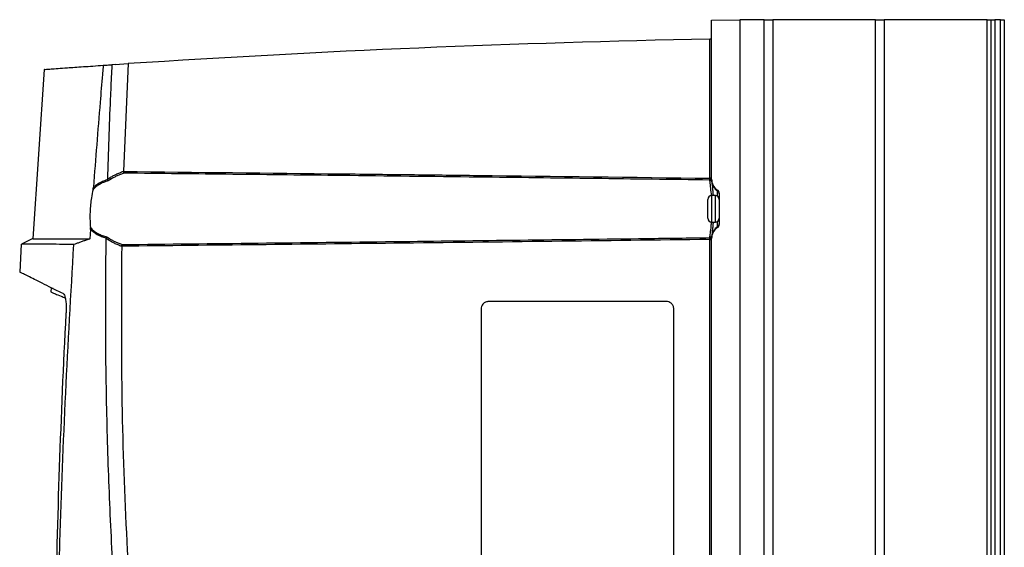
# Model space of a CAD drawing. Header units: millimetres. Extents: x -0.66 to 0.91, y -0.4 to 0.64.
# Tile 195 of 241: x 0.27 to 0.53, y 0.18 to 0.32. Entities that reach past the tile are written whole.
import ezdxf

# ---------------------------------------------------------------- set-up
doc = ezdxf.new("R2010")
doc.units = ezdxf.units.MM
doc.layers.add('FORMAT', color=7, linetype='Continuous')

msp = doc.modelspace()

# ---------------------------------------------------------------- linework, layer by layer
at = {"layer": 'FORMAT', "color": 7, "linetype": 'Continuous', "lineweight": 25}
for p, q in [((0.448986, 0.323936), (0.456486, 0.324067)), ((0.448986, 0.281911), (0.448986, 0.323936)), ((0.456486, 0.324067), (0.456486, -0.03602)), ((0.462935, 0.324024), (0.456486, 0.324024)), ((0.462935, -0.035976), (0.462935, 0.324024)), ((0.462935, 0.324024), (0.465184, 0.324024)), ((0.465184, 0.324024), (0.465184, -0.035976)), ((0.492416, 0.324024), (0.465184, 0.324024)), ((0.492416, -0.035976), (0.492416, 0.324024)), ((0.492416, 0.324024), (0.494666, 0.324024)), ((0.494666, 0.324024), (0.494666, -0.035976)), ((0.521986, 0.324024), (0.494666, 0.324024)), ((0.521986, -0.035976), (0.521986, 0.324024)), ((0.521986, 0.324024), (0.522986, 0.324024)), ((0.522986, -0.035976), (0.522986, 0.324024)), ((0.522986, 0.324024), (0.523986, 0.324024)), ((0.523986, 0.324024), (0.523986, -0.035976)), ((0.525486, 0.324024), (0.523986, 0.324024)), ((0.525486, -0.035976), (0.525486, 0.324024)), ((0.525486, 0.324024), (0.526486, 0.324024)), ((0.526486, 0.324024), (0.526486, -0.035976)), ((0.448495, 0.282126), (0.448495, 0.318923)), ((0.448495, 0.318923), (0.448496, 0.318923)), ((0.272286, 0.31092), (0.269304, 0.266125)), ((0.291065, 0.312209), (0.290228, 0.312153)), ((0.291065, 0.312209), (0.294544, 0.312437)), ((0.294544, 0.312437), (0.293293, 0.283959)), ((0.448986, 0.282126), (0.448495, 0.282126)), ((0.448986, 0.281723), (0.448986, 0.281911)), ((0.449016, 0.281239), (0.449016, 0.281238)), ((0.450542, 0.278789), (0.450542, 0.279)), ((0.447986, 0.271524), (0.447986, 0.276524)), ((0.449986, 0.277524), (0.448986, 0.277524)), ((0.448986, 0.277524), (0.448986, 0.270524)), ((0.449986, 0.274024), (0.449986, 0.277524)), ((0.450542, 0.277355), (0.450542, 0.278789)), ((0.450986, 0.278168), (0.450986, 0.269879)), ((0.449986, 0.270524), (0.449986, 0.274024)), ((0.284535, 0.268595), (0.284363, 0.266124)), ((0.448986, 0.270524), (0.449986, 0.270524)), ((0.450542, 0.269258), (0.450542, 0.270692)), ((0.450542, 0.269047), (0.450542, 0.269258)), ((0.269324, 0.266134), (0.266265, 0.264708)), ((0.448495, 0.152126), (0.448495, 0.265921)), ((0.448986, 0.266136), (0.448986, 0.266324)), ((0.448986, 0.151911), (0.448986, 0.266136)), ((0.449016, 0.266809), (0.449016, 0.266808)), ((0.266222, 0.264687), (0.265866, 0.257295)), ((0.274107, 0.253146), (0.274061, 0.252041)), ((0.436986, 0.249524), (0.389986, 0.249524)), ((0.387986, 0.247524), (0.387986, 0.170524)), ((0.438986, 0.170524), (0.438986, 0.247524))]:
    msp.add_line(p, q, dxfattribs=at)
for centre, radius, start, end in [((0.51242, -3.028672), 3.348205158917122, 91.093984, 93.731017), ((0.448486, 0.319423), 0.0005000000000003, 271.09397, 0), ((0.290519, 0.282598), 0.0009121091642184, 201.896919, 231.454361), ((0.448596, 0.281471), 0.0004644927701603, 32.869102, 102.345852), ((0.448537, 0.281164), 0.0004851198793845, 8.838725, 90.897393), ((0.448537, 0.281165), 0.0004851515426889, 8.824715, 90.892843), ((0.452483, 0.281698), 0.0034967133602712, 187.547557, 236.281282), ((0.448986, 0.276524), 0.001, 90, 180), ((0.449986, 0.276524), 0.001, 0, 90), ((0.449987, 0.277958), 0.0009989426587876, 0.007676, 56.283422), ((0.448986, 0.271524), 0.001, 180, 270), ((0.449986, 0.271524), 0.001, 270, 0), ((0.452483, 0.26635), 0.003496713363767, 123.718718, 172.452384), ((0.449987, 0.270089), 0.0009989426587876, 303.716578, 359.992324), ((0.290122, 0.265442), 0.0008992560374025, 127.682068, 156.992109), ((0.46126, 0.266159), 0.0127669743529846, 178.931667, 181.068333), ((0.448537, 0.266883), 0.0004851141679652, 269.102095, 351.162245), ((0.448537, 0.266883), 0.0004851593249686, 269.108211, 351.178)]:
    msp.add_arc(centre, radius, start, end, dxfattribs=at)
for centre, major_axis, start_param, end_param in [((0.452486, 0.281914), (0.001209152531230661, 0.003288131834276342), 1.923538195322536, 2.90530355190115), ((0.449986, 0.278167), (0.0003454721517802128, 0.0009394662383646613), 5.065130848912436, 6.04689620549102), ((0.452486, 0.266133), (-0.001209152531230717, 0.003288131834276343), 0.2362891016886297, 1.218054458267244), ((0.449986, 0.26988), (-0.0003454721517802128, 0.0009394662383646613), 3.377881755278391, 4.359647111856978)]:
    msp.add_ellipse(centre, major_axis=major_axis, ratio=0.998896, start_param=start_param, end_param=end_param, dxfattribs=at)
for points, knots in [([(0.2723490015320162, 0.3109158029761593), (0.2723321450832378, 0.3109145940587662), (0.2722781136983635, 0.3109107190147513), (0.2728429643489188, 0.3109513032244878), (0.274029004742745, 0.3110362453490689), (0.2758841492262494, 0.3111683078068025), (0.2786335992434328, 0.31136202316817), (0.2824500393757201, 0.3116282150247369), (0.2861073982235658, 0.3118759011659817), (0.2879382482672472, 0.3119998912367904)], [0, 0, 0, 0, 0.0632279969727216, 0.2026699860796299, 0.3437446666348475, 0.4855974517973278, 0.6277118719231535, 0.813634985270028, 0.9999999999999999, 0.9999999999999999, 0.9999999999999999, 0.9999999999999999]), ([(0.2879382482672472, 0.3119998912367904), (0.2879375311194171, 0.3119916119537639), (0.2879335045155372, 0.3119451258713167), (0.287916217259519, 0.3117458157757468), (0.2878467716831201, 0.3109434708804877), (0.2875703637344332, 0.3077339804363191), (0.2866772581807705, 0.297189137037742), (0.2859147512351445, 0.2872495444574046), (0.285339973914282, 0.279757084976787)], [0, 0, 0, 0, 0.0007707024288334, 0.0043272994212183, 0.0185536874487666, 0.0754592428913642, 0.303081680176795, 1, 1, 1, 1]), ([(0.2879382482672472, 0.3119998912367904), (0.2881140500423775, 0.3120116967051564), (0.2884659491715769, 0.3120353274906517), (0.2890250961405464, 0.3120727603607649), (0.2896110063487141, 0.3121118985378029), (0.2900223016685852, 0.3121392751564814), (0.2902281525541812, 0.312152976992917)], [0, 0, 0, 0, 0.2393281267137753, 0.4790586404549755, 0.7392719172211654, 1, 1, 1, 1]), ([(0.2902281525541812, 0.312152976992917), (0.2902265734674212, 0.3121180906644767), (0.2902242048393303, 0.312065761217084), (0.2902211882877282, 0.3120047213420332), (0.2902180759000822, 0.3119436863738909), (0.2902086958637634, 0.3117605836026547), (0.2901714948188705, 0.3110281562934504), (0.2900251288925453, 0.3080983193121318), (0.2895599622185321, 0.2982340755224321), (0.2892650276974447, 0.2889221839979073), (0.2890408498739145, 0.2818442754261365)], [0, 0, 0, 0, 0.003453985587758, 0.0051809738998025, 0.0060444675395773, 0.0094984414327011, 0.0233143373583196, 0.0785779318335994, 0.2996330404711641, 1, 1, 1, 1]), ([(0.285339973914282, 0.279757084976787), (0.2855362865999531, 0.279927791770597), (0.285930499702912, 0.2802705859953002), (0.2867257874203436, 0.2808060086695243), (0.2877481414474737, 0.2813370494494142), (0.2886028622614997, 0.2816444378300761), (0.2890475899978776, 0.2817765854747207), (0.2890519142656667, 0.2817778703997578)], [0, 0, 0, 0, 0.1854783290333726, 0.3724567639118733, 0.6818505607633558, 0.9969065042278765, 1, 1, 1, 1]), ([(0.2890519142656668, 0.2817778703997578), (0.2890490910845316, 0.2817860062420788), (0.2890433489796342, 0.281802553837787), (0.2890411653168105, 0.2818226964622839), (0.2890407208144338, 0.2818366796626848), (0.2890408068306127, 0.2818417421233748), (0.2890408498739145, 0.2818442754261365)], [0, 0, 0, 0, 0.3817367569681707, 0.7764193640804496, 0.8881181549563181, 1, 1, 1, 1]), ([(0.2890408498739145, 0.2818442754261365), (0.2890841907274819, 0.2818739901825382), (0.2891708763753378, 0.2819334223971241), (0.2893194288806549, 0.2820323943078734), (0.2894865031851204, 0.2821411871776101), (0.2896107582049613, 0.28221895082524), (0.2896728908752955, 0.2822578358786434)], [0, 0, 0, 0, 0.2079161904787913, 0.415851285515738, 0.7079013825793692, 1, 1, 1, 1]), ([(0.2890519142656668, 0.2817778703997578), (0.2890757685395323, 0.2817256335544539), (0.2891234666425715, 0.2816211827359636), (0.2891968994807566, 0.2815146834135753), (0.2892408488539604, 0.2814625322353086), (0.2892532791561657, 0.2814488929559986), (0.289254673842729, 0.2814473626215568)], [0, 0, 0, 0, 0.4182542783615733, 0.8363254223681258, 0.9816356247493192, 1, 1, 1, 1]), ([(0.2899508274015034, 0.2818846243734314), (0.2898887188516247, 0.2818475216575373), (0.2897644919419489, 0.2817733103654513), (0.2895865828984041, 0.281662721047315), (0.2894165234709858, 0.2815543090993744), (0.2893086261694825, 0.2814830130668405), (0.289254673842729, 0.2814473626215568)], [0, 0, 0, 0, 0.2648989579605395, 0.5298397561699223, 0.7649038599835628, 1, 1, 1, 1]), ([(0.2896728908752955, 0.2822578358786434), (0.2899401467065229, 0.282417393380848), (0.2904753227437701, 0.2827369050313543), (0.2913489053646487, 0.2831781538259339), (0.2921225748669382, 0.2835194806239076), (0.2927885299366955, 0.2837806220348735), (0.293124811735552, 0.2838993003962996), (0.2932930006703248, 0.2839586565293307)], [0, 0, 0, 0, 0.2295521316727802, 0.4596749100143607, 0.7294916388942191, 0.864707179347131, 1, 1, 1, 1]), ([(0.2934442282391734, 0.2834651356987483), (0.2931309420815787, 0.2833552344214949), (0.2925037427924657, 0.2831352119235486), (0.2916087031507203, 0.2827534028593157), (0.2907544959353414, 0.2823426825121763), (0.2902189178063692, 0.2820374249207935), (0.2899508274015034, 0.2818846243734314)], [0, 0, 0, 0, 0.2620582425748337, 0.5246409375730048, 0.7620530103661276, 1, 1, 1, 1]), ([(0.2932930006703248, 0.2839586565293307), (0.2932929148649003, 0.2839543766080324), (0.2932927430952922, 0.2839458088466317), (0.2932931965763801, 0.2839329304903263), (0.2932941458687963, 0.2839200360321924), (0.2932952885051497, 0.2839114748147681), (0.2932958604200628, 0.2839071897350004)], [0, 0, 0, 0, 0.248789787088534, 0.4980398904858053, 0.7487577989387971, 0.9999999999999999, 0.9999999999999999, 0.9999999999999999, 0.9999999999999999]), ([(0.2934442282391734, 0.2834651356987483), (0.2934435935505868, 0.2834660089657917), (0.2934395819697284, 0.2834715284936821), (0.2934160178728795, 0.2835062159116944), (0.2933751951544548, 0.283588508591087), (0.2933261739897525, 0.2837374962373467), (0.2933059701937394, 0.2838505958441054), (0.2932958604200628, 0.2839071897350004)], [0, 0, 0, 0, 0.0103442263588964, 0.0653811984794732, 0.3849067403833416, 0.6922135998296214, 1, 1, 1, 1]), ([(0.2932958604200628, 0.2839071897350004), (0.3125238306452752, 0.2837032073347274), (0.3382188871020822, 0.2834306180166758), (0.3694598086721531, 0.2830777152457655), (0.4019650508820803, 0.2827038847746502), (0.4280029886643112, 0.2823806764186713), (0.4484949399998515, 0.2821263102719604)], [0, 0, 0, 0, 0.3716732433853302, 0.4966808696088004, 0.6038860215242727, 1, 1, 1, 1]), ([(0.4485293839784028, 0.2816497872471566), (0.4383538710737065, 0.281779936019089), (0.4178504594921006, 0.2820421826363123), (0.3853338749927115, 0.2824355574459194), (0.353403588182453, 0.2828065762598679), (0.3222120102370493, 0.283155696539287), (0.3030334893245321, 0.2833619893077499), (0.2934442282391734, 0.2834651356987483)], [0, 0, 0, 0, 0.196839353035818, 0.3966265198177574, 0.6290099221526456, 0.8145049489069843, 1, 1, 1, 1]), ([(0.4484967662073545, 0.2819246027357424), (0.448496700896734, 0.2819366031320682), (0.4484963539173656, 0.2820003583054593), (0.4484955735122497, 0.2820698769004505), (0.4484949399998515, 0.2821263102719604)], [0, 0, 0, 0, 0.1882262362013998, 1, 1, 1, 1]), ([(0.4485293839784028, 0.2816497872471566), (0.4485284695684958, 0.2816545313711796), (0.4485266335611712, 0.2816640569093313), (0.4485218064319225, 0.2816884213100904), (0.4485146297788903, 0.2817263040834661), (0.4485060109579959, 0.2817826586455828), (0.4484987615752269, 0.2818488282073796), (0.4484974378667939, 0.2818990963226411), (0.4484967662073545, 0.2819246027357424)], [0, 0, 0, 0, 0.1020031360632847, 0.2048080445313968, 0.4009488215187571, 0.6026961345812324, 0.798405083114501, 1, 1, 1, 1]), ([(0.4485294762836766, 0.2816489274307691), (0.4485294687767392, 0.2816489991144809), (0.4485294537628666, 0.2816491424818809), (0.4485294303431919, 0.2816493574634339), (0.4485294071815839, 0.2816495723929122), (0.4485293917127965, 0.2816497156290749), (0.4485293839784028, 0.2816497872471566), (0.4485290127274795, 0.2816532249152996), (0.4485298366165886, 0.28164548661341), (0.4485294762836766, 0.2816489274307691)], [0, 0, 0, 0, 0.2500000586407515, 0.5000000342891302, 0.7500000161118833, 1, 1, 1, 1.000000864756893, 1.000000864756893, 1.000000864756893, 1.000000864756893]), ([(0.4489859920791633, 0.2774315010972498), (0.4489180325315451, 0.2781402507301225), (0.4487745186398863, 0.2796369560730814), (0.4486019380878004, 0.280992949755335), (0.4485478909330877, 0.2814822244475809), (0.4485294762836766, 0.2816489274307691)], [0, 0, 0, 0, 0.3722589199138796, 0.7861195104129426, 0.9999999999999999, 0.9999999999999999, 0.9999999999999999, 0.9999999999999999]), ([(0.4489862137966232, 0.2817229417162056), (0.4489867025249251, 0.2816789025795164), (0.44898769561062, 0.2815894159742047), (0.448994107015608, 0.2814738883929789), (0.449002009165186, 0.2813740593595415), (0.4490087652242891, 0.2813074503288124), (0.4490135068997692, 0.2812642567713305), (0.4490154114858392, 0.2812474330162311), (0.4490163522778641, 0.2812391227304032)], [0, 0, 0, 0, 0.1896102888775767, 0.3852841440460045, 0.5836750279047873, 0.787287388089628, 0.8949281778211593, 1, 1, 1, 1]), ([(0.2852395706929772, 0.2791536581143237), (0.2850876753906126, 0.2784209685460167), (0.2847089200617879, 0.2765939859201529), (0.2844014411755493, 0.2733253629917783), (0.284402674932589, 0.2706676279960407), (0.2845047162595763, 0.269363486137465), (0.2845240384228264, 0.2691165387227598)], [0, 0, 0, 0, 0.2343571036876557, 0.5843762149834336, 0.9212990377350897, 1, 1, 1, 1]), ([(0.289254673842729, 0.2814473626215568), (0.2888285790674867, 0.281310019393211), (0.2879687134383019, 0.2810328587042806), (0.2868849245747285, 0.2804724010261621), (0.2859657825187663, 0.2798483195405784), (0.2854827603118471, 0.2793862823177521), (0.2852395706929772, 0.2791536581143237)], [0, 0, 0, 0, 0.2810048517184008, 0.5670719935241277, 0.7820315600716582, 0.9999999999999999, 0.9999999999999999, 0.9999999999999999, 0.9999999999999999]), ([(0.2852395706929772, 0.2791536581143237), (0.2852558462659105, 0.2792267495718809), (0.2852887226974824, 0.2793743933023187), (0.2853186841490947, 0.279556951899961), (0.2853340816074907, 0.2796867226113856), (0.2853380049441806, 0.2797335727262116), (0.285339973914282, 0.2797570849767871)], [0, 0, 0, 0, 0.3870844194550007, 0.781905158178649, 0.8905466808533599, 1, 1, 1, 1]), ([(0.449016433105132, 0.2812384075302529), (0.4490238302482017, 0.281173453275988), (0.4490386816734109, 0.2810430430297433), (0.4490689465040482, 0.2807822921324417), (0.4491161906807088, 0.2803756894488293), (0.4491739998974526, 0.2798727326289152), (0.4492381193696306, 0.2792879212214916), (0.4493042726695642, 0.2786510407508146), (0.4493622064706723, 0.278060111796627), (0.4493981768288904, 0.2776010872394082), (0.4494042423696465, 0.2775236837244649)], [0, 0, 0, 0, 0.107837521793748, 0.2165080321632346, 0.3208278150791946, 0.5331211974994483, 0.6413522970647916, 0.7453881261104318, 0.9570657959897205, 0.9999999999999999, 0.9999999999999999, 0.9999999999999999, 0.9999999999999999]), ([(0.2845240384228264, 0.2691165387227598), (0.284591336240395, 0.2690377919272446), (0.2849050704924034, 0.268670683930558), (0.2855532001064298, 0.268086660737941), (0.2865488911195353, 0.2674478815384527), (0.2876764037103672, 0.2669311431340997), (0.2885044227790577, 0.2666935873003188), (0.2889221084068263, 0.2665737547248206)], [0, 0, 0, 0, 0.060934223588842, 0.2840679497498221, 0.5127992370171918, 0.7542366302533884, 1, 1, 1, 1]), ([(0.2845349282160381, 0.2685953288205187), (0.2845370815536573, 0.2686372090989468), (0.2845414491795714, 0.2687221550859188), (0.2845400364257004, 0.2688522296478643), (0.284534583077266, 0.2689848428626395), (0.2845275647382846, 0.2690724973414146), (0.2845240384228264, 0.2691165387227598)], [0, 0, 0, 0, 0.2294843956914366, 0.4654643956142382, 0.7314263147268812, 1, 1, 1, 1]), ([(0.2887256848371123, 0.2662500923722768), (0.2887218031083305, 0.2662511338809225), (0.2883038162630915, 0.2663632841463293), (0.2874825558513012, 0.2666279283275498), (0.2863686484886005, 0.2671474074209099), (0.2853617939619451, 0.2677877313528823), (0.2848124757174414, 0.2683242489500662), (0.2845349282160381, 0.2685953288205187)], [0, 0, 0, 0, 0.0024028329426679, 0.2587384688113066, 0.5191759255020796, 0.757059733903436, 1, 1, 1, 1]), ([(0.4485294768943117, 0.2663984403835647), (0.4485694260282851, 0.2667586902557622), (0.4486493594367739, 0.2674795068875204), (0.4488567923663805, 0.269069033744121), (0.4489473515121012, 0.2702586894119), (0.448974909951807, 0.2706207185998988)], [0, 0, 0, 0, 0.4100553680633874, 0.8204714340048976, 1, 1, 1, 1]), ([(0.4494041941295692, 0.2705236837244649), (0.449396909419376, 0.2704311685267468), (0.4493739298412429, 0.2701393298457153), (0.4493324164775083, 0.2696914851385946), (0.4492655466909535, 0.2690109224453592), (0.4491997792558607, 0.2684063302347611), (0.4491410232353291, 0.2678876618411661), (0.4490884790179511, 0.2674323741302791), (0.4490452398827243, 0.267061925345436), (0.4490237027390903, 0.2668727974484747), (0.4490164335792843, 0.266808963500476)], [0, 0, 0, 0, 0.0513831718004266, 0.1620879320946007, 0.2658097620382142, 0.4768190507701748, 0.5843626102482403, 0.6864930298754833, 0.894185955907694, 1, 1, 1, 1]), ([(0.2693107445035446, 0.2661235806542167), (0.2693623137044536, 0.2661237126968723), (0.269458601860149, 0.266123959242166), (0.2702640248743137, 0.2661242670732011), (0.2714753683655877, 0.2661238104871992), (0.2732129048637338, 0.2661235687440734), (0.275439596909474, 0.266123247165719), (0.2780776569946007, 0.2661236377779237), (0.2810268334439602, 0.2661235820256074), (0.283250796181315, 0.2661235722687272), (0.2843634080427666, 0.2661235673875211)], [0, 0, 0, 0, 0.1385429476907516, 0.2586824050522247, 0.3858883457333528, 0.5132702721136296, 0.6412855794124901, 0.7694803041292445, 0.8846747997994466, 1, 1, 1, 1]), ([(0.2843634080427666, 0.2661235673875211), (0.2840550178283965, 0.2660048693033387), (0.2834372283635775, 0.2657670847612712), (0.2825423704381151, 0.2654350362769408), (0.281673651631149, 0.2651223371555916), (0.2808761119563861, 0.2648452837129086), (0.2803838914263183, 0.2646816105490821), (0.280156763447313, 0.2646060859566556)], [0, 0, 0, 0, 0.2038617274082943, 0.4083904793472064, 0.6150076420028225, 0.8223508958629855, 0.9999999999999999, 0.9999999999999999, 0.9999999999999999, 0.9999999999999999]), ([(0.2923484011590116, 0.1519188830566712), (0.292014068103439, 0.1563332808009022), (0.2913453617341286, 0.1651626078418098), (0.2903145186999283, 0.1818438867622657), (0.2893595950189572, 0.2019693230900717), (0.2887419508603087, 0.22445409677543), (0.288510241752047, 0.2458627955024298), (0.2886454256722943, 0.2594098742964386), (0.2887130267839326, 0.2661843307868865)], [0, 0, 0, 0, 0.1161294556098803, 0.2322728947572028, 0.4384087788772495, 0.6446218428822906, 0.8222868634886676, 1, 1, 1, 1]), ([(0.2887130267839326, 0.2661843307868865), (0.2887132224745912, 0.2661898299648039), (0.2887136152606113, 0.2662008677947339), (0.2887159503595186, 0.2662174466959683), (0.2887196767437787, 0.2662340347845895), (0.2887236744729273, 0.2662447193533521), (0.2887256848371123, 0.2662500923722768)], [0, 0, 0, 0, 0.2445890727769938, 0.4909338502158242, 0.7440025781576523, 1, 1, 1, 1]), ([(0.2892941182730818, 0.2657933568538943), (0.2892372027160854, 0.2658300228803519), (0.2891233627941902, 0.2659033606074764), (0.2889699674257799, 0.2660060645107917), (0.2888331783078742, 0.2660997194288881), (0.2887530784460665, 0.2661561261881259), (0.2887130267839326, 0.2661843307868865)], [0, 0, 0, 0, 0.2909235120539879, 0.5818920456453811, 0.7909369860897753, 0.9999999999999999, 0.9999999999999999, 0.9999999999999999, 0.9999999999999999]), ([(0.2889221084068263, 0.2665737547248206), (0.2889208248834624, 0.2665723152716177), (0.2889148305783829, 0.2665655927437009), (0.2888776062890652, 0.2665221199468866), (0.2888054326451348, 0.2664221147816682), (0.2887533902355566, 0.2663098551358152), (0.2887256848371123, 0.2662500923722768)], [0, 0, 0, 0, 0.0175796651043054, 0.0821004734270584, 0.5113452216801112, 1, 1, 1, 1]), ([(0.2889221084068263, 0.2665737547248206), (0.288973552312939, 0.2665387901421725), (0.2890764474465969, 0.2664688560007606), (0.2892363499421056, 0.2663640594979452), (0.2894014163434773, 0.2662585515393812), (0.2895152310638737, 0.2661885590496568), (0.2895721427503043, 0.2661535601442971)], [0, 0, 0, 0, 0.2402093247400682, 0.4804528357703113, 0.740206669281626, 1, 1, 1, 1]), ([(0.2895721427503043, 0.2661535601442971), (0.2898325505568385, 0.266000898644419), (0.2903540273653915, 0.2656951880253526), (0.2911859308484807, 0.2652856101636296), (0.2920586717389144, 0.2649052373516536), (0.2926698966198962, 0.2646866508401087), (0.2929758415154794, 0.2645772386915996)], [0, 0, 0, 0, 0.2379941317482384, 0.4765925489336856, 0.7380115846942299, 1, 1, 1, 1]), ([(0.4484949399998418, 0.2659210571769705), (0.4345605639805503, 0.2657469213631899), (0.4066918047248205, 0.265398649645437), (0.3668123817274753, 0.2649371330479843), (0.3288569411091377, 0.2645153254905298), (0.30483596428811, 0.2642619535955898), (0.2928254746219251, 0.2641352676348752)], [0, 0, 0, 0, 0.2685409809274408, 0.5370821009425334, 0.768541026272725, 1, 1, 1, 1]), ([(0.2929758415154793, 0.2645772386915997), (0.304961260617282, 0.2647063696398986), (0.3289321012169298, 0.2649646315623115), (0.3640504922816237, 0.2653625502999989), (0.3983310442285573, 0.265767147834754), (0.4261999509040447, 0.2661103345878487), (0.4429211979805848, 0.266325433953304), (0.4484949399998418, 0.2663971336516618)], [0, 0, 0, 0, 0.2311995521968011, 0.462399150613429, 0.6774395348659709, 0.892479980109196, 1, 1, 1, 1]), ([(0.4484949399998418, 0.2663971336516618), (0.4485006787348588, 0.2663972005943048), (0.4485121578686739, 0.2663973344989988), (0.4485236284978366, 0.2663973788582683), (0.4485293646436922, 0.2663974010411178)], [0, 0, 0, 0, 0.4999275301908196, 1, 1, 1, 1]), ([(0.4489862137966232, 0.2656838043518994), (0.4489833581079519, 0.2656996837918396), (0.4489764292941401, 0.2657382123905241), (0.4489139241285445, 0.2658043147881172), (0.4488036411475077, 0.2658682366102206), (0.4486594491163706, 0.2659149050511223), (0.4485493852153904, 0.2659190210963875), (0.4484949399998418, 0.2659210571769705)], [0, 0, 0, 0, 0.1577623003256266, 0.3827817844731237, 0.596778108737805, 0.8005385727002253, 0.9999999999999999, 0.9999999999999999, 0.9999999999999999, 0.9999999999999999]), ([(0.4489862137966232, 0.2658115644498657), (0.4489785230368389, 0.2658190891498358), (0.4489629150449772, 0.265834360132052), (0.4489211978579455, 0.2658610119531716), (0.448866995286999, 0.2658892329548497), (0.448800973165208, 0.2659172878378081), (0.4487238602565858, 0.2659443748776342), (0.4486568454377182, 0.2659646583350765), (0.4486066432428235, 0.2659823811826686), (0.4485791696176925, 0.2659942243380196), (0.4485563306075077, 0.2660074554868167), (0.4485397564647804, 0.2660206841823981), (0.4485267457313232, 0.266035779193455), (0.4485166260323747, 0.2660531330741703), (0.4485093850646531, 0.2660737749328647), (0.4485036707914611, 0.2661049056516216), (0.4485025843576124, 0.2661444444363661), (0.4485057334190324, 0.2661988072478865), (0.4485123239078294, 0.2662577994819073), (0.4485199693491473, 0.2663162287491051), (0.4485264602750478, 0.2663655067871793), (0.4485283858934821, 0.2663866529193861), (0.4485293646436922, 0.2663974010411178)], [0, 0, 0, 0, 0.0763765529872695, 0.1550021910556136, 0.231363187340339, 0.3098868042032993, 0.3870038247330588, 0.4662943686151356, 0.494519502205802, 0.5229190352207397, 0.5415607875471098, 0.5605544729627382, 0.5757324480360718, 0.5913763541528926, 0.611078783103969, 0.6313254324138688, 0.6733672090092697, 0.7162958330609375, 0.7842984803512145, 0.8542619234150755, 0.9259244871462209, 1, 1, 1, 1]), ([(0.4485293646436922, 0.2663974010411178), (0.4485293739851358, 0.2663974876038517), (0.4485293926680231, 0.2663976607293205), (0.4485294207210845, 0.2663979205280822), (0.4485294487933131, 0.2663981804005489), (0.4485294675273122, 0.2663983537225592), (0.4485294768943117, 0.2663984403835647)], [0, 0, 0, 0, 0.2499999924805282, 0.4999999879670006, 0.7499999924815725, 1, 1, 1, 1]), ([(0.449016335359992, 0.2668080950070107), (0.4490143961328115, 0.2667910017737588), (0.4490104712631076, 0.2667564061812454), (0.4490023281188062, 0.2666765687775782), (0.448994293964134, 0.2665774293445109), (0.4489890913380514, 0.266479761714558), (0.4489866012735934, 0.2663932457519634), (0.4489863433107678, 0.2663474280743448), (0.4489862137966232, 0.266324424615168)], [0, 0, 0, 0, 0.2027714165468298, 0.4103961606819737, 0.6050529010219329, 0.8050752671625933, 0.9021350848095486, 1, 1, 1, 1]), ([(0.280156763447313, 0.2646060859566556), (0.2788467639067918, 0.2646137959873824), (0.2762245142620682, 0.2646292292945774), (0.2730416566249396, 0.2646468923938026), (0.2704176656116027, 0.2646614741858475), (0.2684166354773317, 0.2646726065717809), (0.2670532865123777, 0.2646804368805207), (0.2663020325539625, 0.2646839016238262), (0.2662837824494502, 0.2646839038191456), (0.2662760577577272, 0.2646839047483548)], [0, 0, 0, 0, 0.1480555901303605, 0.2963655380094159, 0.4454477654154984, 0.5947897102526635, 0.7428448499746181, 0.8911543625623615, 1, 1, 1, 1]), ([(0.2753616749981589, 0.1330993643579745), (0.2754773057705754, 0.1418865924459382), (0.2757085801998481, 0.1594620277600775), (0.2765296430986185, 0.1901730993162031), (0.277862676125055, 0.2252314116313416), (0.2793920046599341, 0.2514801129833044), (0.280156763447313, 0.2646060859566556)], [0, 0, 0, 0, 0.2003193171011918, 0.4006609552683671, 0.7002934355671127, 1, 1, 1, 1]), ([(0.2928223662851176, 0.264097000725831), (0.2926588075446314, 0.2641557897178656), (0.2923315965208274, 0.2642734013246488), (0.2918450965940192, 0.2644680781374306), (0.2913620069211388, 0.2646766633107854), (0.2907711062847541, 0.2649542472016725), (0.2900760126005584, 0.2653132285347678), (0.2895549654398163, 0.2656331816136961), (0.2892941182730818, 0.2657933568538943)], [0, 0, 0, 0, 0.1345960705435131, 0.2692691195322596, 0.4041898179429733, 0.5392010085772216, 0.7693143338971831, 1, 1, 1, 1]), ([(0.2928223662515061, 0.2640970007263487), (0.2927467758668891, 0.2518436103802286), (0.2925955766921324, 0.227333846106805), (0.2937246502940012, 0.1905775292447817), (0.2953799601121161, 0.1661231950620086), (0.2962075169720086, 0.1538974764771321)], [0, 0, 0, 0, 0.3333055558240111, 0.666692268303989, 1, 1, 1, 1]), ([(0.2928254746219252, 0.2641352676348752), (0.2928250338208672, 0.2641321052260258), (0.2928241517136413, 0.2641257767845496), (0.2928232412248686, 0.2641162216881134), (0.2928226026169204, 0.264106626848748), (0.2928224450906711, 0.2641002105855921), (0.2928223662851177, 0.264097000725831)], [0, 0, 0, 0, 0.2492988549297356, 0.4988833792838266, 0.74930671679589, 0.9999999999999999, 0.9999999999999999, 0.9999999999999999, 0.9999999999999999]), ([(0.2928254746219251, 0.2641352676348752), (0.29283573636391, 0.2641918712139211), (0.2928562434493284, 0.2643049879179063), (0.2929059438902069, 0.2644539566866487), (0.2929472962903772, 0.2645362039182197), (0.2929711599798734, 0.2645708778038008), (0.2929752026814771, 0.2645763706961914), (0.2929758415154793, 0.2645772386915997)], [0, 0, 0, 0, 0.3077900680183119, 0.6150882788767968, 0.93493615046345, 0.9897185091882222, 1, 1, 1, 1]), ([(0.2772842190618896, 0.251623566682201), (0.2762701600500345, 0.2521213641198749), (0.2742402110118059, 0.2531178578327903), (0.2717363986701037, 0.2543545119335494), (0.2696356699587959, 0.255395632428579), (0.2679516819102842, 0.2562326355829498), (0.2667230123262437, 0.2568444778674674), (0.2659466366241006, 0.2572320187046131), (0.2658583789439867, 0.2572761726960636), (0.2658148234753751, 0.2572979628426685)], [0, 0, 0, 0, 0.1393496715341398, 0.2789509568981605, 0.4187571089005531, 0.5590291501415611, 0.7071190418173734, 0.8554622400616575, 1, 1, 1, 1]), ([(0.2746565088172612, 0.2529146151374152), (0.2746479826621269, 0.2529182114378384), (0.2741018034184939, 0.2531485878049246), (0.2741055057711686, 0.2531472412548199), (0.2741091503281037, 0.2531459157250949)], [0, 0, 0, 0, 0.0156105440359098, 1, 1, 1, 1]), ([(0.2740663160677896, 0.2520406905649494), (0.2740583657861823, 0.2520440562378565), (0.27396648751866, 0.2520829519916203), (0.2743166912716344, 0.2519346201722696), (0.2751953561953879, 0.251563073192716), (0.2763854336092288, 0.2510602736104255), (0.2774914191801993, 0.2505958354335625), (0.2778701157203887, 0.2504368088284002)], [0, 0, 0, 0, 0.0258297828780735, 0.29850460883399, 0.5716802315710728, 0.853340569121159, 1, 1, 1, 1]), ([(0.2772842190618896, 0.251623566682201), (0.2774099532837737, 0.2515078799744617), (0.277661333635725, 0.2512765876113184), (0.277948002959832, 0.2502941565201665), (0.2781278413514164, 0.2489514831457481), (0.2781715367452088, 0.2476156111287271), (0.2781390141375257, 0.2467802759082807), (0.2781286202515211, 0.2465133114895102)], [0, 0, 0, 0, 0.2168583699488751, 0.4335648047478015, 0.6548608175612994, 0.8896971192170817, 0.9999999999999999, 0.9999999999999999, 0.9999999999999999, 0.9999999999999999]), ([(0.3899862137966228, 0.2495236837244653), (0.3897028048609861, 0.2494884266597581), (0.3891130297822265, 0.2494150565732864), (0.388442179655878, 0.2488740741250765), (0.3880517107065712, 0.2482012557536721), (0.3880074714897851, 0.2477435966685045), (0.3879862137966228, 0.2475236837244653)], [0, 0, 0, 0, 0.2702800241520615, 0.562453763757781, 0.7897516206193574, 1, 1, 1, 1]), ([(0.4389862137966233, 0.2475236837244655), (0.4389509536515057, 0.2478070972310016), (0.4388775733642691, 0.2483969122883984), (0.4383365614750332, 0.2490677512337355), (0.4376637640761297, 0.2494581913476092), (0.4372061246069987, 0.2495024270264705), (0.4369862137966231, 0.2495236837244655)], [0, 0, 0, 0, 0.2702426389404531, 0.5624050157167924, 0.7897212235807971, 1, 1, 1, 1]), ([(0.2752437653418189, 0.165129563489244), (0.2755804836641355, 0.1786469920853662), (0.2762540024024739, 0.2056851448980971), (0.2774413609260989, 0.232805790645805), (0.2781235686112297, 0.2464125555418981), (0.2781286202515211, 0.2465133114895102)], [0, 0, 0, 0, 0.4980809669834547, 0.996283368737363, 1, 1, 1, 1])]:
    msp.add_open_spline(points, degree=3, knots=knots, dxfattribs=at)

doc.saveas('drawing.dxf')
